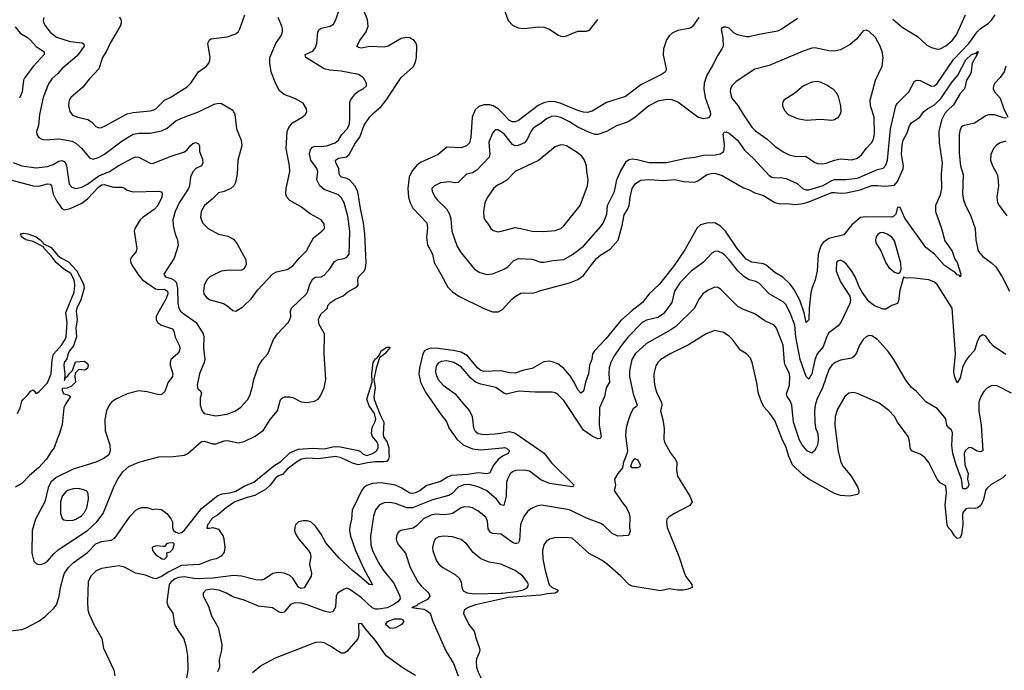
# Model space of a CAD drawing. Header units: inches. Extents: x 1173000 to 1307049, y 522583 to 678455.
# Tile 181 of 256: x 1196615 to 1203520, y 581328 to 585895. Entities that reach past the tile are written whole.
import ezdxf

# ---------------------------------------------------------------- set-up
doc = ezdxf.new("R2010")
doc.units = ezdxf.units.IN
doc.header["$MEASUREMENT"] = 0
doc.layers.add('B1598', color=7, linetype='Continuous')
doc.layers.add('B2508', color=7, linetype='Continuous')

msp = doc.modelspace()

# ---------------------------------------------------------------- linework, layer by layer
at = {"layer": 'B1598', "color": 5}
for points, elevation in [([(1196551.4, 584771.4), (1196710, 584729.5), (1196750, 584727.6), (1196810, 584742.9), (1196830, 584740.7), (1196837.7, 584730), (1196850.1, 584670), (1196870, 584627.9), (1196910, 584570.2), (1196930, 584561.3), (1196970, 584568.8), (1197050, 584608.3), (1197090, 584637.2), (1197170, 584722.9), (1197190, 584736.2), (1197210, 584739.5), (1197270, 584719), (1197330, 584720.1), (1197350, 584713.4), (1197370, 584698.4), (1197410, 584687.1), (1197590, 584691.2), (1197606.6, 584686.6), (1197614.4, 584674.4), (1197613.1, 584650), (1197585.1, 584590), (1197557.7, 584562.3), (1197480.3, 584510), (1197461.1, 584490), (1197423.7, 584430), (1197418.7, 584410), (1197437.8, 584290), (1197432.5, 584267.5), (1197400.8, 584230), (1197391, 584209), (1197393.8, 584190), (1197403.1, 584170), (1197450, 584099.5), (1197475.4, 584070), (1197566.9, 584006.9), (1197590, 584002.5), (1197630, 584004.2), (1197652.5, 583990), (1197653.1, 583970), (1197642.6, 583937.4), (1197581.3, 583830), (1197573.4, 583810), (1197572.4, 583790), (1197582.6, 583770), (1197610, 583751.5), (1197686.2, 583726.2), (1197697.2, 583710), (1197705.7, 583665.7), (1197734.2, 583610), (1197737.4, 583590), (1197733.4, 583566.6), (1197722.4, 583550), (1197676.2, 583510), (1197670.2, 583490), (1197671, 583470), (1197688.2, 583410), (1197686.5, 583390), (1197653.3, 583346.7), (1197633.7, 583286.3), (1197610, 583264.4), (1197590, 583261.6), (1197510, 583283.5), (1197450, 583289), (1197370, 583268), (1197289.5, 583230.5), (1197259.6, 583210), (1197243.6, 583190), (1197224.2, 583150), (1197211.2, 583088.8), (1197214.2, 583010), (1197248.5, 582910), (1197250.2, 582869.8), (1197239.5, 582840.5), (1197205.2, 582814.8), (1197150.1, 582789.9), (1196990, 582741.1), (1196870, 582680.7), (1196832.8, 582650), (1196814.3, 582610), (1196791.1, 582510), (1196726.4, 582390), (1196703.2, 582310), (1196699.3, 582150), (1196714.9, 582094.9), (1196730, 582078.4), (1196750, 582071.8), (1196770, 582072.9), (1196790, 582080.3), (1196810, 582095.5), (1196854.3, 582145.8), (1196886.1, 582173.9), (1197091.8, 582310), (1197156.1, 582370), (1197201.6, 582430), (1197278, 582622), (1197304.7, 582675.3), (1197337.7, 582722.3), (1197381.7, 582758.3), (1197450, 582788.8), (1197590, 582826.5), (1197690.7, 582829.3), (1197770, 582839.6), (1197793.3, 582850), (1197890, 582933.8), (1197910, 582936.2), (1197970, 582917.2), (1197990, 582918.2), (1198050, 582939.7), (1198070, 582942.5), (1198150, 582926.1), (1198190, 582934.6), (1198267.5, 582972.5), (1198325.5, 583014.5), (1198372.1, 583087.9), (1198423.7, 583150), (1198440.8, 583219.2), (1198447.3, 583232.7), (1198458.5, 583241.5), (1198472.4, 583247.6), (1198510, 583248.4), (1198530, 583243.2), (1198590, 583214), (1198630, 583208.2), (1198682.3, 583217.7), (1198708.3, 583231.7), (1198725.6, 583254.4), (1198750, 583312.2), (1198762.1, 583370), (1198750.6, 583549.4), (1198753.1, 583690), (1198715.4, 583755.4), (1198711.7, 583790), (1198716.8, 583810), (1198730, 583831.3), (1198772.8, 583870), (1198777.2, 583890), (1198794, 583910), (1198830, 583934.3), (1198883.3, 583956.7), (1198915.7, 583984.3), (1198979.6, 584020.4), (1198988.4, 584031.6), (1198986.3, 584070), (1198991.3, 584090), (1199029.9, 584130), (1199040.1, 584150), (1199046, 584190), (1199035.5, 584390), (1199026.2, 584470), (1199004.3, 584570), (1198985.3, 584690), (1198965.7, 584730), (1198930, 584769.1), (1198910, 584779.9), (1198871, 584791), (1198860.6, 584800.6), (1198855.2, 584810), (1198852.4, 584850), (1198831.9, 584890), (1198829.8, 584910), (1198850, 584922.9), (1198907.5, 584932.5), (1198925.4, 584950), (1198969.3, 585030.7), (1198999.6, 585070), (1199030, 585154.9), (1199070, 585213.4), (1199097.6, 585242.4), (1199150, 585285.6), (1199186, 585330), (1199290.8, 585490), (1199374.8, 585565.2), (1199388.1, 585590), (1199398.3, 585630), (1199399.5, 585710), (1199395.2, 585730), (1199381.5, 585750), (1199350, 585767), (1199330, 585769.8), (1199290, 585762.4), (1199198.4, 585710), (1199170, 585701.5), (1199070, 585706.9), (1199010, 585695), (1198990, 585700.5), (1198980.5, 585710), (1199000.4, 585750), (1199043.9, 585810), (1199058.9, 585850), (1199053.9, 585893.9), (1199009.8, 586010)], 820), ([(1196570, 584893.5), (1196630, 584869.5), (1196730, 584855.3), (1196810, 584864.4), (1196850, 584878.6), (1196890, 584902.5), (1196910, 584906.3), (1196922.4, 584902.4), (1196934.2, 584894.2), (1196943, 584870), (1196961.9, 584741.9), (1196980.3, 584720.3), (1197010, 584710.2), (1197050, 584720.4), (1197090, 584740.9), (1197170, 584798.7), (1197243.9, 584830), (1197310, 584872.7), (1197410, 584926.7), (1197430, 584932), (1197450, 584929.1), (1197529.2, 584889.2), (1197550, 584886.5), (1197670, 584935.4), (1197771.3, 584968.7), (1197790, 584980.9), (1197809.9, 585010.1), (1197830, 585027.2), (1197850, 585032.3), (1197870, 585023.2), (1197877, 585010), (1197876.3, 584970), (1197896.8, 584916.7), (1197899.2, 584890), (1197890, 584869.7), (1197850, 584849.7), (1197830, 584827.8), (1197813, 584790), (1197805.2, 584730), (1197798.4, 584710), (1197734.7, 584610), (1197706.5, 584550), (1197690.2, 584490), (1197691.2, 584451.2), (1197704.9, 584390), (1197722.3, 584350), (1197725.7, 584310), (1197698.5, 584221.5), (1197626.8, 584110), (1197638.8, 584090), (1197690, 584074.4), (1197712.2, 584052.2), (1197722.2, 584010), (1197723.9, 583903.9), (1197731.5, 583871.5), (1197743.2, 583850), (1197765.2, 583830), (1197853.6, 583770), (1197902, 583690), (1197906.9, 583670), (1197903.2, 583590), (1197912.5, 583510), (1197908.5, 583490), (1197875.6, 583410), (1197860.4, 583330), (1197865.2, 583305.2), (1197882, 583290), (1197890, 583274), (1197881.1, 583238.9), (1197880.8, 583190), (1197893.1, 583153.1), (1197910, 583131.6), (1197990, 583114), (1198070, 583126), (1198129.7, 583150.3), (1198164.9, 583175.1), (1198190, 583200.4), (1198212.9, 583227.1), (1198230, 583257.3), (1198246.2, 583310), (1198257.7, 583370), (1198290, 583463.8), (1198315.5, 583504.5), (1198355.6, 583550), (1198394, 583650), (1198424.2, 583690), (1198497.7, 583770), (1198509.7, 583790), (1198515.6, 583810), (1198515.4, 583850), (1198522.4, 583870), (1198625.3, 583970), (1198635.9, 583990), (1198650, 584039.1), (1198670, 584075.8), (1198690, 584088.9), (1198730, 584090.3), (1198750, 584102.3), (1198790, 584145.3), (1198822, 584198), (1198849.2, 584210.8), (1198890, 584218.6), (1198910, 584227.9), (1198926.4, 584250), (1198930.5, 584410), (1198915.8, 584515.8), (1198889.9, 584609.9), (1198870, 584647.1), (1198850, 584666.6), (1198750, 584702.8), (1198719.7, 584730), (1198698.9, 584770), (1198706, 584830), (1198699.8, 584850), (1198656.1, 584910), (1198647.4, 584952.6), (1198655.1, 584984.9), (1198670, 585003.2), (1198690, 585007.6), (1198730, 585004.1), (1198766.6, 585010), (1198827.6, 585030), (1198850, 585050.3), (1198875.2, 585090), (1198911.4, 585130), (1198926, 585154), (1198931.5, 585190), (1198929.8, 585310), (1198935.1, 585330), (1198970, 585378), (1198990, 585393.7), (1199023.7, 585410), (1199047, 585430), (1199047.8, 585450), (1199027, 585487), (1198990.9, 585510.9), (1198870, 585533.1), (1198790, 585540.9), (1198750.8, 585550.8), (1198622.9, 585630), (1198616.9, 585650), (1198670, 585674.9), (1198690, 585700.5), (1198698.2, 585730), (1198706.2, 585810), (1198714.5, 585825.5), (1198730, 585835.6), (1198792, 585850), (1198816.1, 585863.9), (1198830.7, 585889.3), (1198858.8, 585970)], 840), ([(1197314.2, 585914.2), (1197326, 585890), (1197325.7, 585870), (1197319, 585850), (1197250, 585731.1), (1197224.8, 585675.2), (1197195.8, 585630), (1197170.8, 585549.2), (1197101.3, 585478.7), (1197058.7, 585421.3), (1196974.6, 585350), (1196962.8, 585330), (1196956.5, 585290), (1196965.7, 585250), (1196985.9, 585225.9), (1197022.8, 585210), (1197093.9, 585193.8), (1197117.9, 585177.9), (1197150, 585146), (1197170, 585136.9), (1197190, 585138.9), (1197210, 585147.9), (1197370, 585235.5), (1197410, 585244.8), (1197530, 585255), (1197556.8, 585263.2), (1197570, 585270.3), (1197630, 585330.2), (1197670, 585349.3), (1197790, 585425), (1197815.1, 585450), (1197870, 585528.9), (1197926, 585570), (1197942, 585590), (1197949.7, 585610), (1197950.9, 585630), (1197934.5, 585730), (1197945.6, 585754.4), (1197958.6, 585761.4), (1198070, 585774), (1198130, 585796.4), (1198148.5, 585811.5), (1198159.7, 585830), (1198194.2, 585930)], 880), ([(1196783.6, 585910), (1196780.8, 585890), (1196784.7, 585870), (1196795.5, 585850), (1196830, 585807.9), (1196873.2, 585773.2), (1196970, 585742.2), (1197053.1, 585733.1), (1197066, 585726), (1197068.1, 585710), (1197018.5, 585641.5), (1196911.6, 585550), (1196883.1, 585516.9), (1196840.4, 585479.6), (1196816.1, 585443.9), (1196781, 585350), (1196753.4, 585230), (1196746.8, 585153.2), (1196733.4, 585110), (1196734.4, 585090), (1196750, 585068.2), (1196770, 585057.6), (1196792.8, 585052.8), (1196890, 585059.8), (1196983.5, 585043.5), (1197009.1, 585029.1), (1197051.2, 584991.2), (1197105.5, 584925.4), (1197130, 584917.3), (1197168.8, 584928.8), (1197210.5, 584950.5), (1197334.7, 585045.3), (1197410, 585091.9), (1197450, 585099.4), (1197530, 585097.8), (1197610, 585115), (1197650, 585134.2), (1197710, 585185.4), (1197750, 585204.5), (1197870, 585247.8), (1197978.6, 585301.4), (1198010, 585308.9), (1198030, 585307), (1198110, 585260.7), (1198123.8, 585230), (1198136.5, 585130), (1198167.2, 585050), (1198173.1, 585010), (1198145.2, 584910), (1198139.6, 584810), (1198128.2, 584751.8), (1198117, 584730), (1198094.9, 584710), (1198050, 584689.7), (1198010, 584679.7), (1197965.5, 584634.5), (1197910.3, 584590), (1197887.3, 584550), (1197882.8, 584510), (1197896.5, 584470), (1197937.6, 584430), (1198009.4, 584389.4), (1198075.1, 584375.1), (1198113.9, 584353.9), (1198141.2, 584321.2), (1198200.3, 584210), (1198203.1, 584176.9), (1198190, 584147), (1198170, 584136.9), (1198150, 584134.3), (1198090, 584138), (1198027.7, 584130), (1197948, 584090), (1197926.4, 584070), (1197908.8, 584030), (1197903.1, 583990), (1197907, 583970), (1197924.8, 583944.8), (1197950, 583929), (1198044.2, 583904.2), (1198068, 583890), (1198110, 583853), (1198130, 583850.4), (1198180.5, 583879.5), (1198240.7, 583939.3), (1198282.3, 583997.7), (1198390, 584110.3), (1198415.5, 584124.5), (1198490, 584142.3), (1198530, 584167.2), (1198576.8, 584223.3), (1198626.6, 584273.4), (1198676.3, 584363.7), (1198735.1, 584410), (1198751.6, 584430), (1198750, 584462), (1198729.3, 584490), (1198652.9, 584532.9), (1198584.4, 584584.4), (1198510, 584627.2), (1198489.1, 584649.1), (1198480.4, 584670), (1198483.1, 584710), (1198509.8, 584830), (1198506.8, 584870), (1198483.2, 584990), (1198491.7, 585110), (1198502.3, 585137.7), (1198528.3, 585171.7), (1198596, 585210), (1198619.3, 585230), (1198629.3, 585250), (1198626, 585270), (1198602.7, 585310), (1198550, 585338.9), (1198470, 585369.7), (1198437, 585397), (1198409, 585449), (1198379.7, 585530), (1198368.4, 585590), (1198369.8, 585630.2), (1198412.4, 585727.6), (1198450, 585787.3), (1198458.9, 585810), (1198459.1, 585830), (1198453.1, 585850), (1198427.2, 585910)], 860), ([(1196584.3, 585844.3), (1196619.7, 585799.7), (1196670, 585769.5), (1196691.5, 585751.5), (1196730, 585707.2), (1196786.3, 585670), (1196785.8, 585650), (1196710, 585566.2), (1196652, 585490), (1196642.3, 585470), (1196632.5, 585390), (1196614.9, 585345.1)], 840), ([(1200000, 585239.8), (1199970.9, 585270), (1199936.5, 585290), (1199910, 585296.7), (1199870, 585297.6), (1199834.7, 585285.3), (1199810, 585262), (1199787.8, 585210), (1199779.6, 585070), (1199769.2, 585030), (1199749.5, 585010.5), (1199710, 584996.5), (1199610, 585000.3), (1199550.8, 584949.2), (1199430, 584895.8), (1199403.1, 584876.9), (1199366.3, 584833.7), (1199347.2, 584790), (1199336, 584710), (1199341.4, 584650), (1199352.8, 584610), (1199372.6, 584572.6), (1199471.1, 584470), (1199476, 584436), (1199467.1, 584367.1), (1199475.5, 584315.5), (1199509.1, 584250), (1199521.3, 584190), (1199569.4, 584109.5), (1199617.2, 584017.2), (1199647.4, 583987.4), (1199695.1, 583955.1), (1199870, 583867.5), (1199930, 583845), (1199970, 583844.9), (1200000, 583860)], 820), ([(1200000, 585102), (1199970, 585121.1), (1199950, 585121.6), (1199930, 585099.3), (1199905.4, 585034.6), (1199911.9, 584950), (1199906.4, 584930), (1199821.2, 584838.8), (1199790, 584820.2), (1199748.6, 584811.4), (1199690, 584752.6), (1199670, 584749.8), (1199630, 584757.5), (1199566, 584750), (1199523, 584730), (1199506.4, 584710), (1199506.7, 584690), (1199528.8, 584650), (1199543.7, 584630), (1199607.5, 584567.5), (1199630.1, 584530.1), (1199638.3, 584498.3), (1199644.5, 584410), (1199682.7, 584302.7), (1199710, 584258.7), (1199804.7, 584144.7), (1199841.3, 584121.3), (1199890, 584107.2), (1199930, 584110.3), (1200000, 584139.2)], 840), ([(1200000, 584750.9), (1199967, 584733), (1199938.7, 584710), (1199894.6, 584650), (1199877.7, 584610), (1199867.5, 584547.5), (1199870, 584506), (1199876.4, 584490), (1199900.9, 584460.9), (1199918, 584430), (1199934.9, 584414.9), (1199970, 584407.2), (1200000, 584414.3)], 860), ([(1196599.9, 583130), (1196617.4, 583170), (1196630, 583216.5), (1196640.4, 583230), (1196675.4, 583264.6), (1196690, 583286.8), (1196710, 583296), (1196730, 583272), (1196750, 583282), (1196810, 583346.4), (1196836.3, 583410), (1196843.5, 583510), (1196853.4, 583546.6), (1196907.3, 583610), (1196933.6, 583650), (1196941.3, 583670), (1196947.7, 583767.7), (1196939.3, 583840.7), (1196996.3, 583983.7), (1197000.8, 584030), (1196998.6, 584058.6), (1196994.9, 584074.9), (1196973.1, 584113.1), (1196925, 584145), (1196870.8, 584190), (1196836.7, 584236.7), (1196786.6, 584290), (1196781.7, 584301.7), (1196710, 584337.2), (1196657.6, 584350), (1196627.4, 584370), (1196624.9, 584384.9), (1196619.3, 584390), (1196642.8, 584397.2), (1196673, 584393), (1196730.3, 584370), (1196759, 584350), (1196780.9, 584330), (1196782.6, 584322.6), (1196835.9, 584295.9), (1196881.3, 584241.3), (1196904.2, 584224.2), (1196956.7, 584196.7), (1197014.2, 584134.2), (1197056, 584056), (1197065.6, 584030), (1197066.3, 584010), (1197044.1, 583930), (1197015.9, 583870), (1197012.1, 583850), (1197018.4, 583790), (1197009.4, 583730.6), (1197013, 583670), (1196993.7, 583606.3), (1196965.4, 583570), (1196955.3, 583550), (1196946.2, 583513.8), (1196927.4, 583490), (1196923.9, 583470), (1196932, 583408), (1196930, 583362), (1196936.4, 583383.6), (1196950, 583391.3), (1196961.2, 583410), (1196986.6, 583433.4), (1197006, 583494), (1197070, 583498), (1197090, 583482), (1197094.8, 583470), (1197090, 583448), (1197079.8, 583440.2), (1197070, 583435.3), (1197030, 583439), (1197005.4, 583414.6), (1197001, 583390), (1197006, 583350), (1196978, 583322), (1196948.7, 583308.7), (1196914, 583306), (1196912, 583290), (1196924.7, 583270), (1196959.8, 583259.8), (1196970.5, 583250.5), (1196937.7, 583202.2), (1196923.8, 583170), (1196912.8, 583052.8), (1196895.3, 582990), (1196876.9, 582950), (1196857.6, 582890), (1196835.5, 582864.5), (1196802.8, 582810), (1196747.8, 582750), (1196684.2, 582695.8), (1196630, 582640.7), (1196586.4, 582613.6)], 780), ([(1196550, 581605.9), (1196630, 581615.9), (1196656.2, 581623.8), (1196750, 581674.4), (1196793.5, 581706.5), (1196855.4, 581764.6), (1196872.6, 581787.4), (1196893.2, 581846.8), (1196902, 581910), (1196923.5, 581990), (1196930.4, 582010), (1196956.6, 582050), (1196990, 582081.9), (1197090, 582155.2), (1197150, 582215.1), (1197190, 582233.6), (1197257.7, 582242.3), (1197283.4, 582256.6), (1197390, 582410.3), (1197430, 582452.4), (1197450, 582464.9), (1197470.5, 582470.5), (1197510, 582470.7), (1197550, 582458), (1197570, 582462.8), (1197610, 582458), (1197647.3, 582430), (1197678, 582390), (1197687.7, 582370), (1197687.3, 582330), (1197694.8, 582310), (1197710, 582297.3), (1197730, 582290.6), (1197750, 582296.3), (1197770, 582313), (1197890, 582463.8), (1198005.4, 582554.6), (1198034, 582566), (1198090, 582573.2), (1198130, 582585.6), (1198190, 582620.7), (1198256.3, 582650), (1198397.3, 582762.7), (1198447, 582793), (1198510, 582853.8), (1198547.7, 582872.3), (1198570, 582879.8), (1198670, 582888.8), (1198750, 582884.1), (1198810, 582896.6), (1198850, 582899.8), (1198990.2, 582870.2), (1199004.6, 582864.6), (1199024.9, 582844.9), (1199050, 582835.7), (1199090.3, 582849.7), (1199116.2, 582870), (1199128.4, 582890), (1199128.6, 582910), (1199122.4, 582930), (1199089.9, 582969.9), (1199083.4, 582990), (1199086.8, 583033.2), (1199106.4, 583070), (1199111.8, 583091.8), (1199102.3, 583130), (1199065.1, 583185.1), (1199050, 583230.8), (1199086, 583350), (1199084, 583410), (1199095.1, 583490), (1199110, 583514.7), (1199119.9, 583520.1), (1199137.6, 583542.4), (1199150, 583570.9), (1199190, 583597.1), (1199210, 583596), (1199211.8, 583591.8), (1199175.6, 583550), (1199138.4, 583521.6), (1199114.3, 583450), (1199099.3, 583370), (1199109, 583310), (1199097.6, 583250), (1199100.8, 583230), (1199142.1, 583122.1), (1199168.8, 583070), (1199163.3, 582983.3), (1199167.5, 582967.5), (1199193.2, 582930), (1199204.3, 582890), (1199202.7, 582850), (1199207, 582830), (1199201.8, 582810), (1199190, 582795.1), (1199169.4, 582790.6), (1199107.1, 582792.9), (1199054.4, 582785.6), (1198989.6, 582769.6), (1198950, 582782), (1198870, 582819.1), (1198830, 582828.6), (1198710, 582812.2), (1198630, 582818.3), (1198592.4, 582810), (1198556.9, 582790), (1198490, 582739.4), (1198457.7, 582702.3), (1198430, 582692.4), (1198410, 582676.1), (1198372.6, 582627.4), (1198340.3, 582599.7), (1198264.6, 582555.4), (1198210, 582541.8), (1198124.7, 582510), (1198063.6, 582470), (1198002.5, 582417.5), (1197970, 582397.6), (1197950, 582377), (1197942, 582358), (1197931.3, 582350), (1197927.3, 582327.3), (1197946, 582326), (1197970, 582331.3), (1198010, 582318.8), (1198042, 582270), (1198047.7, 582250), (1198054.8, 582190), (1198050, 582158), (1198027.7, 582130), (1197993.4, 582110), (1197950, 582101.5), (1197876, 582070), (1197750, 582064.3), (1197660.7, 582019.3), (1197610, 581986.9), (1197570, 581970.5), (1197550, 581974.1), (1197497, 581997), (1197426.3, 582010), (1197350, 582051.8), (1197310, 582061.4), (1197190, 582042.3), (1197152.6, 582027.4), (1197114.2, 581990), (1197096.5, 581950), (1197090.2, 581810.1), (1197092.7, 581752.7), (1197101.8, 581721.8), (1197134.3, 581650), (1197190.8, 581550.8), (1197203.9, 581483.9), (1197276.5, 581330), (1197282.8, 581290)], 780), ([(1200000, 583429), (1199990, 583431.5), (1199870, 583425.2), (1199850, 583432.7), (1199829, 583449), (1199756.1, 583536.1), (1199710, 583560.7), (1199654, 583574), (1199530, 583588.7), (1199491.8, 583588.2), (1199470, 583581.1), (1199454.8, 583570), (1199443.4, 583550), (1199418.4, 583450), (1199413.6, 583410), (1199426.5, 583350), (1199461.4, 583281.4), (1199570, 583121.6), (1199610, 583070.6), (1199624.4, 583030), (1199681, 582950), (1199724.2, 582910), (1199790, 582882.2), (1199850, 582876.4), (1200000, 582890.6)], 820), ([(1200000, 583280.6), (1199954.1, 583314.1), (1199850, 583335.9), (1199811.2, 583351.2), (1199778.5, 583378.5), (1199710, 583457.5), (1199659.7, 583490), (1199610, 583501.7), (1199570, 583496.5), (1199550, 583485.1), (1199536.5, 583463.5), (1199530.9, 583430), (1199533.1, 583410), (1199548.6, 583370), (1199584.9, 583330), (1199670.1, 583270.1), (1199722.4, 583202.4), (1199770.1, 583150.1), (1199789.2, 583110), (1199798.2, 583030), (1199810, 583006.3), (1199830.2, 582990.2), (1199870, 582983.7), (1199950, 582987.6), (1200000, 582996.3)], 840), ([(1200000, 582831.1), (1199970, 582809.1), (1199940.4, 582770), (1199908.7, 582711.3), (1199890, 582706.9), (1199830, 582714.2), (1199756.6, 582703.4), (1199644.1, 582695.9), (1199615.2, 582684.8), (1199566.8, 582653.2), (1199470, 582625.4), (1199422.9, 582590), (1199390, 582574.4), (1199370, 582570.4), (1199350, 582572.5), (1199290, 582610.4), (1199250, 582629), (1199150, 582644.2), (1199090, 582639.2), (1199050, 582626.2), (1199028.5, 582611.5), (1199011.6, 582588.4), (1198947.5, 582452.5), (1198942.5, 582390), (1198930, 582341.2), (1198927.2, 582310), (1198936.1, 582270), (1198970.6, 582170), (1199026, 582046), (1199090, 581927.6), (1199066.8, 581930), (1198994.5, 581994.5), (1198948.1, 582028.1), (1198855.2, 582115.3), (1198763.1, 582223.1), (1198730, 582283.1), (1198690, 582340.4), (1198656.9, 582370), (1198630, 582378.2), (1198602, 582378), (1198570, 582371.1), (1198550.4, 582350), (1198543.7, 582330), (1198543.1, 582310), (1198550, 582286), (1198573.1, 582250), (1198639.6, 582170), (1198651.4, 582150), (1198656.5, 582130), (1198648.2, 582071.8), (1198660.6, 582010), (1198659.1, 581990), (1198610, 581907.5), (1198590, 581903.1), (1198570, 581912.1), (1198530, 581975), (1198510, 581993.5), (1198470, 582009.8), (1198430, 582015), (1198390, 582008.9), (1198332.8, 581967.2), (1198310, 581961), (1198270, 581962.7), (1198170, 581989.3), (1198114.6, 581994.6), (1197970, 581975.1), (1197851.3, 581971.3), (1197770, 581984.5), (1197730, 581978.9), (1197705.8, 581970), (1197677.9, 581950), (1197662.9, 581930), (1197647.2, 581810), (1197657.3, 581777.3), (1197689.1, 581729.1), (1197700.9, 581650), (1197723.1, 581610), (1197767, 581550), (1197779.6, 581499.6), (1197791.7, 581430), (1197794.9, 581330), (1197785.8, 581270)], 820), ([(1200000, 582487.6), (1199990, 582489.6), (1199957.8, 582530), (1199890, 582587.5), (1199830, 582617.3), (1199770, 582632.1), (1199730, 582629.3), (1199690, 582612.9), (1199647, 582570), (1199625, 582555), (1199510, 582524.9), (1199370, 582468.6), (1199330, 582467.7), (1199250, 582498.2), (1199210, 582505.7), (1199170, 582504), (1199139.3, 582490), (1199110, 582454), (1199097.2, 582410), (1199074.8, 582270), (1199078.3, 582210), (1199090, 582168.4), (1199130, 582088.5), (1199167.1, 582030), (1199239.4, 581939.4), (1199281, 581850), (1199282.2, 581830), (1199266.8, 581810), (1199239.9, 581790), (1199192.2, 581767.8), (1199130, 581758.3), (1199110, 581758.6), (1199085.9, 581765.9), (1199010, 581840.3), (1198930, 581895.6), (1198910, 581904), (1198890, 581897.6), (1198843.7, 581870), (1198835.2, 581850), (1198829.1, 581770.9), (1198810, 581739.5), (1198790, 581734.7), (1198750, 581742.7), (1198630, 581788.3), (1198590, 581798.6), (1198550, 581801.5), (1198530, 581798.4), (1198514, 581790), (1198470, 581737.4), (1198450, 581731.1), (1198430, 581738.3), (1198387.9, 581767.9), (1198290, 581779.8), (1198190, 581821.4), (1198110, 581843.1), (1198066, 581870), (1198012, 581892), (1197961.6, 581898.4), (1197920.5, 581890), (1197902.4, 581870), (1197902.4, 581850), (1197938.2, 581778.2), (1197959.7, 581710), (1198006.9, 581630), (1198031.8, 581510), (1198030.3, 581470.3), (1198015.2, 581404.8), (1198016.5, 581350), (1198002.3, 581317.7)], 840), ([(1200000, 582276.1), (1199990, 582283.2), (1199930, 582288.8), (1199915.8, 582295.8), (1199901, 582321.1), (1199895.3, 582375.3), (1199884.4, 582404.4), (1199828.4, 582448.4), (1199790, 582468.7), (1199770, 582474.2), (1199735.5, 582475.5), (1199710, 582469.7), (1199650.4, 582430), (1199630, 582423.5), (1199590, 582420.2), (1199530, 582425), (1199501.8, 582418.2), (1199447.5, 582392.5), (1199398.4, 582341.6), (1199374.3, 582325.7), (1199287, 582310), (1199267.1, 582292.9), (1199257.2, 582270), (1199255.5, 582250), (1199260.7, 582230), (1199271.5, 582210), (1199321.8, 582150), (1199354.2, 582050), (1199407.5, 581950), (1199430, 581922), (1199484.7, 581870), (1199490.2, 581850), (1199473.9, 581826.1), (1199405.2, 581790), (1199398.7, 581781.3), (1199365.5, 581770), (1199450, 581757.6), (1199469.1, 581749.1), (1199492.8, 581730), (1199512.9, 581670), (1199604.3, 581464.3), (1199656.9, 581376.9), (1199689.3, 581290)], 860), ([(1200000, 582069.7), (1199990, 582074.3), (1199906.6, 582086.6), (1199849.8, 582109.8), (1199794.2, 582154.2), (1199750, 582214.7), (1199710, 582246.4), (1199650, 582264.8), (1199590, 582270.7), (1199554.3, 582265.7), (1199529.4, 582250.6), (1199518.9, 582230), (1199510.3, 582190), (1199512.5, 582167.5), (1199537.8, 582097.8), (1199554.4, 582074.4), (1199582.4, 582050), (1199670, 582000.3), (1199696.3, 581976.3), (1199710.2, 581950.2), (1199715.2, 581910), (1199725.8, 581885.8), (1199752.9, 581872.9), (1199804.6, 581864.6), (1199990, 581869.2), (1200000, 581870.4)], 880), ([(1200000, 581830.1), (1199812.7, 581787.3), (1199759.6, 581770), (1199731.2, 581750), (1199727.6, 581727.6), (1199763.7, 581650), (1199802.4, 581602.4), (1199815.6, 581550), (1199837.7, 581490), (1199842.3, 581470), (1199838.3, 581450), (1199819.1, 581410), (1199815.2, 581390), (1199818.4, 581350), (1199830, 581314.9), (1199905, 581165), (1199937.6, 581137.6), (1199986, 581110), (1200000, 581096.3)], 880), ([(1199390, 581291.3), (1199304.3, 581344.3), (1199185.2, 581430), (1199110, 581538.2), (1199039.1, 581619.1), (1199014.5, 581654.5), (1199010, 581658), (1198990, 581654), (1198994, 581574), (1198986.3, 581550), (1198910, 581459.6), (1198891.3, 581448.7), (1198870, 581449.8), (1198850, 581459.7), (1198790, 581499.8), (1198750, 581520.3), (1198726.7, 581526.7), (1198690, 581524.6), (1198406.8, 581413.2), (1198310, 581362), (1198247.1, 581310)], 860)]:
    msp.add_lwpolyline(points, dxfattribs=dict(at, elevation=elevation))
for points, elevation in [([(1197030, 582603.8), (1196990, 582601.4), (1196950.4, 582590), (1196938.1, 582581.9), (1196912.7, 582550), (1196902.3, 582510), (1196902, 582430), (1196914, 582394), (1196925.1, 582385.1), (1196950, 582379.1), (1196990, 582382.7), (1197010, 582389.3), (1197048.2, 582411.8), (1197070, 582436), (1197086.5, 582470), (1197098.5, 582530), (1197095.4, 582570), (1197085.2, 582585.2), (1197070, 582593.5)], 840), ([(1197690, 582222.7), (1197659.1, 582220.9), (1197644.9, 582215.1), (1197630, 582198), (1197623.6, 582196.4), (1197570, 582201.2), (1197544.7, 582190), (1197546, 582170), (1197570, 582138), (1197614, 582110), (1197630, 582108.2), (1197648.7, 582130), (1197648, 582152), (1197670, 582160.5), (1197690, 582179.3), (1197699.5, 582210), (1197697.6, 582217.6)], 780), ([(1199230, 581622), (1199210, 581623.2), (1199180.7, 581650), (1199194.4, 581670), (1199244.7, 581690), (1199287.3, 581690), (1199303, 581683), (1199309.1, 581670), (1199291.9, 581650), (1199250, 581627.7)], 840)]:
    msp.add_lwpolyline(points, close=True, dxfattribs=dict(at, elevation=elevation))
at = {"layer": 'B2508', "color": 5}
for points, elevation in [([(1200000, 584139.2), (1200014.7, 584145.3), (1200039, 584161), (1200078.4, 584201.6), (1200110, 584218), (1200210, 584213.8), (1200270, 584194.4), (1200290, 584192.2), (1200355.7, 584204.3), (1200430, 584211.2), (1200492.3, 584247.7), (1200570, 584305.8), (1200690, 584443.1), (1200710, 584472.4), (1200732.3, 584530), (1200737.5, 584590), (1200786.5, 584690), (1200803.5, 584770), (1200828.9, 584830), (1200870, 584901.7), (1200890, 584914.2), (1200910, 584917.8), (1200946.3, 584913.7), (1201030, 584893.7), (1201150, 584892.5), (1201290, 584923.5), (1201349.8, 584930.2), (1201410, 584943.2), (1201493.2, 584946.8), (1201527.2, 584952.8), (1201550, 584968.7), (1201555.8, 584984.2), (1201558, 585018), (1201548.3, 585091.7), (1201555.1, 585104.9), (1201570, 585108.2), (1201590, 585098.9), (1201648.9, 585050), (1201698.4, 584978.4), (1201760.4, 584920.4), (1201870, 584800.7), (1201890, 584789.3), (1201910, 584785), (1201950, 584787), (1201990, 584779.8), (1202066.4, 584746.4), (1202109.1, 584709.1), (1202130, 584700.1), (1202150, 584700.8), (1202250, 584731.1), (1202310, 584766.7), (1202330, 584773.9), (1202410, 584773.8), (1202490, 584783.8), (1202630, 584844.1), (1202670, 584854.2), (1202690, 584874), (1202700.3, 584910), (1202720.8, 585130), (1202759.3, 585290), (1202771, 585310), (1202849.7, 585390), (1202890, 585463), (1202908.5, 585471.5), (1202930, 585467.6), (1203010, 585428.4), (1203030, 585431), (1203050, 585446.3), (1203164.2, 585615.8), (1203270, 585727.5), (1203329.3, 585810.7), (1203350, 585830.1), (1203409.8, 585870), (1203430, 585890.9), (1203455.8, 585930)], 840), ([(1200005.7, 585985.8), (1200041, 585890), (1200070, 585856.5), (1200110, 585838), (1200150, 585834.4), (1200250, 585844.6), (1200290, 585842.5), (1200330, 585827.6), (1200390, 585789.4), (1200410, 585780.2), (1200430, 585777.4), (1200450, 585781.3), (1200530, 585814.4), (1200590, 585813.6), (1200610, 585822.8), (1200670, 585896.1)], 820), ([(1202738.9, 585898.9), (1202803.8, 585843.8), (1202910, 585776.5), (1202977, 585717), (1203010, 585698.9), (1203050, 585688.9), (1203070, 585691.6), (1203110, 585712.8), (1203153.3, 585750), (1203183.8, 585790), (1203247.1, 585930)], 860), ([(1201378.5, 585910), (1201332.3, 585847.7), (1201320.9, 585839.1), (1201307.2, 585832.8), (1201230, 585819.2), (1201190, 585799.7), (1201170, 585782.6), (1201150, 585753.6), (1201129.2, 585690), (1201127.5, 585647.5), (1201148.2, 585550), (1201143, 585530), (1201116.3, 585510), (1200970, 585437.1), (1200864.1, 585355.9), (1200730, 585313.6), (1200630, 585252.3), (1200595.1, 585244.9), (1200570, 585246.4), (1200530, 585258), (1200405.3, 585310), (1200370, 585318.4), (1200330, 585320.8), (1200290, 585312.2), (1200250, 585291.8), (1200113.2, 585186.8), (1200090, 585177.5), (1200070, 585178.6), (1200050, 585187.9), (1200000, 585239.8)], 820), ([(1202070, 585903.1), (1201961.3, 585830), (1201930, 585814.2), (1201790.1, 585789.9), (1201730, 585774.8), (1201710, 585774.5), (1201648, 585788), (1201622.7, 585802.7), (1201590, 585834.7), (1201570, 585843.6), (1201550, 585843.7), (1201534, 585830), (1201546.7, 585766.7), (1201547.2, 585710), (1201539.5, 585690), (1201510, 585647), (1201471.5, 585570), (1201433.5, 585506.5), (1201415.5, 585450), (1201413.4, 585406.6), (1201421.4, 585350), (1201457.7, 585250), (1201458.7, 585230), (1201450.3, 585209.7), (1201436.7, 585203.3), (1201410, 585200.4), (1201370, 585210.8), (1201230, 585315.4), (1201190, 585333), (1201150, 585335.9), (1201090, 585323.5), (1201026.4, 585290), (1200930, 585208.4), (1200882.7, 585177.3), (1200800.7, 585150), (1200730, 585111.1), (1200670, 585089.8), (1200650, 585089.8), (1200610, 585104.1), (1200530, 585141.6), (1200470, 585178.9), (1200410, 585208.4), (1200370, 585217.8), (1200345.1, 585214.9), (1200310, 585199.8), (1200272.9, 585170), (1200230, 585143.7), (1200213.4, 585130), (1200199.3, 585110), (1200171.3, 585050), (1200154.9, 585030), (1200110, 585012.2), (1200090, 585009.8), (1200070, 585018), (1200010, 585095.6), (1200000, 585102)], 840), ([(1200000, 583860), (1200067.4, 583932.6), (1200090, 583951.6), (1200130, 583974.9), (1200150, 583978.5), (1200210, 583976.1), (1200230, 583980.2), (1200270, 583995.2), (1200470, 584049), (1200530, 584071.6), (1200570, 584098.6), (1200624.4, 584175.6), (1200661.2, 584218.8), (1200690, 584244.2), (1200755.7, 584284.3), (1200811.3, 584348.7), (1200839.9, 584450), (1200854.5, 584525.4), (1200878.1, 584561.9), (1200889.5, 584590), (1200896.9, 584650), (1200910.7, 584709.3), (1200933.7, 584746.3), (1200970, 584768.8), (1201027.4, 584772.6), (1201130, 584767), (1201210, 584772.8), (1201270, 584760.1), (1201350, 584755.7), (1201370, 584763.7), (1201432.6, 584807.4), (1201463.3, 584816.7), (1201490, 584816.9), (1201541.6, 584801.6), (1201690, 584716.1), (1201730, 584701.7), (1201770, 584678.9), (1201830, 584660.2), (1201910, 584611.1), (1201950, 584602.6), (1201990, 584605.2), (1202058.2, 584598.3), (1202110, 584604.4), (1202150, 584616.6), (1202310, 584681.5), (1202330, 584683.3), (1202370, 584676.9), (1202410, 584680.7), (1202510, 584700.4), (1202590.7, 584730.7), (1202630, 584732.5), (1202686.8, 584726.8), (1202750, 584733.8), (1202770, 584758.7), (1202811.1, 584848.9), (1202812.2, 584870), (1202799.2, 584950), (1202803.7, 585016.3), (1202810, 585048.5), (1202838.2, 585101.8), (1202854.8, 585150), (1202870, 585171.2), (1202928.3, 585211.7), (1202956.3, 585250), (1202980.5, 585270), (1203030, 585298.5), (1203076.7, 585343.3), (1203150, 585451.6), (1203193.4, 585506.6), (1203250, 585612.4), (1203290, 585650.7), (1203319.5, 585659.5), (1203326, 585654), (1203322, 585662), (1203332.4, 585672.4), (1203338, 585670), (1203333.2, 585666.8), (1203330.4, 585650), (1203293.7, 585590), (1203287.7, 585530), (1203280.3, 585510), (1203254.6, 585470), (1203240.4, 585410), (1203210, 585378), (1203163.2, 585296.8), (1203121.1, 585258.9), (1203103.3, 585236.7), (1203079.3, 585190), (1203060.9, 585110), (1203063.5, 585030), (1203083.5, 584890), (1203077.6, 584810), (1203078.3, 584710), (1203070, 584662.9), (1203038.2, 584590), (1203037.1, 584550), (1203079.7, 584430), (1203103, 584343), (1203154.6, 584270), (1203174, 584214), (1203190, 584192), (1203214, 584110), (1203212, 584090), (1203203.1, 584103.1), (1203190, 584104.5), (1203178.5, 584118.5), (1203100.5, 584170), (1203029.8, 584249.8), (1202970, 584296.9), (1202823.1, 584503.1), (1202790, 584577), (1202770, 584579), (1202758.8, 584530), (1202744.4, 584515.6), (1202730.6, 584509.4), (1202547.7, 584512.3), (1202512.4, 584507.6), (1202450, 584456), (1202395.3, 584384.7), (1202290, 584358.7), (1202250, 584330.7), (1202232.9, 584307.1), (1202213.6, 584250), (1202207.4, 584132.6), (1202194.2, 584070), (1202170, 584009.5), (1202162.2, 583977.8), (1202152, 583870), (1202150, 583788.7), (1202130, 583769.6), (1202117.1, 583837.1), (1202086, 583926), (1202044.6, 584004.6), (1202018.5, 584038.5), (1201967.7, 584087.7), (1201910, 584121), (1201850, 584172.3), (1201830, 584181.1), (1201750, 584192.2), (1201710, 584214.2), (1201647.2, 584290), (1201565.4, 584410), (1201530, 584446.9), (1201490, 584468.5), (1201433.1, 584466.9), (1201390, 584455.3), (1201365, 584435), (1201279.6, 584280.4), (1201205.5, 584170), (1201101.7, 584038.3), (1201030, 583972), (1200983.6, 583910), (1200910, 583854.7), (1200830, 583784.2), (1200726, 583654), (1200645.4, 583570), (1200631.9, 583550), (1200628.5, 583510), (1200610, 583469.5), (1200604.9, 583410), (1200582.2, 583350), (1200570, 583286.6), (1200550, 583273.3), (1200530, 583296), (1200503.6, 583350), (1200474.7, 583394.7), (1200430, 583447.1), (1200390, 583478.9), (1200350, 583494.2), (1200330, 583497.7), (1200290, 583493.3), (1200210, 583446.9), (1200150, 583435.4), (1200090, 583414.9), (1200050, 583416.2), (1200000, 583429)], 820), ([(1203531, 585570), (1203517.8, 585530), (1203490.8, 585489.2), (1203453.7, 585450), (1203443.2, 585430), (1203441.6, 585410), (1203451.3, 585390), (1203490, 585344.9), (1203516.6, 585270), (1203545.5, 585210)], 840), ([(1203535.2, 585204.8), (1203513.4, 585206.6), (1203450, 585226.5), (1203410, 585227.9), (1203390, 585221.5), (1203310, 585168.9), (1203230.2, 585149.8), (1203219, 585141), (1203210, 585125.2), (1203203.9, 585090), (1203203.2, 584956.8), (1203213.7, 584870), (1203231.4, 584808.6), (1203227.2, 584670), (1203233.6, 584630), (1203246.5, 584590), (1203282.8, 584522.8), (1203315.8, 584430), (1203320.2, 584350), (1203336.5, 584270), (1203370, 584232), (1203430, 584188.9), (1203460.2, 584160.2), (1203504.9, 584090), (1203556.5, 583990)], 840), ([(1203530, 585043.1), (1203490, 585031.1), (1203465.7, 585014.3), (1203443.7, 584990), (1203424.2, 584950), (1203423.1, 584910), (1203436.5, 584870), (1203468.8, 584810), (1203474.9, 584790), (1203478.6, 584730), (1203466.9, 584650), (1203472, 584612), (1203483.2, 584590), (1203538.6, 584518.6)], 860), ([(1200000, 584414.3), (1200090, 584435.6), (1200130, 584430.3), (1200210, 584410.3), (1200290, 584409.1), (1200370, 584414.9), (1200409.7, 584430.3), (1200430, 584448.4), (1200546.4, 584590), (1200596.5, 584730), (1200602, 584770), (1200592.4, 584830), (1200591.1, 584870), (1200575.4, 584910), (1200556.8, 584936.8), (1200523.9, 584963.9), (1200450, 585009.7), (1200430, 585015), (1200410, 585016.1), (1200370, 585003.5), (1200253.2, 584906.8), (1200090.2, 584829.8), (1200031.8, 584768.2), (1200000, 584750.9)], 860), ([(1203530, 583544.5), (1203444, 583604), (1203419.8, 583630), (1203390, 583673.5), (1203370, 583684), (1203346.5, 583670), (1203330, 583635.1), (1203310, 583574), (1203270, 583531.3), (1203250, 583502.4), (1203226.5, 583453.5), (1203210, 583382), (1203190, 583346), (1203170, 583394), (1203165.6, 583425.6), (1203178, 583550), (1203154.9, 583870), (1203050, 584037.2), (1203030, 584052.8), (1202990, 584069.7), (1202890, 584081.6), (1202823.1, 584083.1), (1202812.7, 584087.3), (1202786.2, 583993.8), (1202777.1, 583922.9), (1202770, 583902), (1202730, 583889.2), (1202690, 583863.7), (1202670, 583864.5), (1202610, 583887.3), (1202570, 583917), (1202522.2, 583982.2), (1202501.1, 584021.1), (1202473.7, 584090), (1202450, 584129.6), (1202410, 584180.5), (1202390, 584197.7), (1202370, 584206.6), (1202350, 584200.7), (1202344, 584190), (1202341.8, 584130), (1202370, 584055.8), (1202435.4, 583955.4), (1202440.3, 583930), (1202437.7, 583902.3), (1202373.7, 583770), (1202353.8, 583746.2), (1202290, 583697.6), (1202273, 583667), (1202250, 583599.7), (1202207.6, 583550), (1202190, 583508.2), (1202170, 583409.6), (1202150, 583372.8), (1202130, 583389.6), (1202088.5, 583510), (1202058.6, 583670), (1202050.7, 583750), (1202021.5, 583830), (1201990, 583892.8), (1201970, 583915.4), (1201870.4, 583970.4), (1201802.6, 584042.6), (1201776.4, 584056.4), (1201729.9, 584069.9), (1201693.2, 584093.2), (1201650, 584132), (1201591.4, 584210), (1201550, 584250.7), (1201510, 584270.8), (1201490, 584268.7), (1201470, 584256), (1201410, 584193.3), (1201325, 584130), (1201246, 584050), (1201206.3, 583990), (1201187.3, 583910), (1201130.1, 583829.9), (1201090, 583803.7), (1201010, 583786), (1200980.2, 583770), (1200883.2, 583670), (1200830, 583602.8), (1200781.6, 583530), (1200760.2, 583490), (1200748.9, 583451.1), (1200745.7, 583410), (1200750.2, 583349.8), (1200728.4, 583310), (1200716.8, 583250), (1200682.2, 583170), (1200678, 583050), (1200692.6, 582970), (1200685.5, 582954.5), (1200670, 582954), (1200630, 582970.8), (1200570, 583013.3), (1200430, 583221.7), (1200390, 583264), (1200370, 583276.4), (1200350, 583280.4), (1200230, 583280.2), (1200112.5, 583287.5), (1200030, 583266.6), (1200010, 583273.3), (1200000, 583280.6)], 840), ([(1203570, 583273.5), (1203470, 583326), (1203432.1, 583327.9), (1203394.4, 583305.6), (1203375.1, 583284.9), (1203355.3, 583250), (1203342.3, 583210), (1203340.6, 583150), (1203356.6, 583050), (1203370.3, 582870), (1203350, 582863.1), (1203330, 582867.7), (1203290, 582890.9), (1203270, 582891.9), (1203245.5, 582870), (1203239.2, 582850), (1203243.4, 582770), (1203266.1, 582710), (1203262.3, 582670), (1203270.9, 582630), (1203261.8, 582610), (1203250, 582602.5), (1203230, 582601.6), (1203220.1, 582670), (1203181.1, 582770), (1203159.4, 582850), (1203152.7, 582907.3), (1203156.2, 582996.2), (1203150, 583013.6), (1203129.8, 583029.8), (1203115.8, 583050), (1203110.9, 583090.9), (1203103.8, 583103.8), (1203050, 583166.6), (1202970, 583214), (1202904.8, 583284.8), (1202870, 583313), (1202830, 583364.7), (1202745.7, 583510), (1202705.9, 583565.9), (1202629.8, 583650), (1202590, 583675.8), (1202570, 583677.8), (1202550, 583668.6), (1202530, 583649.7), (1202505.3, 583610), (1202483.7, 583556.3), (1202466.9, 583533.1), (1202450, 583520.5), (1202370, 583506), (1202334.4, 583490), (1202310, 583470.9), (1202290, 583438.7), (1202245.1, 583310), (1202206.2, 583230), (1202194.3, 583190), (1202188.7, 583150), (1202191, 583070), (1202196.8, 583030), (1202211.4, 582990), (1202213.4, 582946.6), (1202210.2, 582909.8), (1202201.1, 582890), (1202188.8, 582870), (1202170, 582853.7), (1202136.8, 582870), (1202101.4, 582910), (1202084.5, 582944.5), (1202042.5, 583070), (1202030.4, 583190.4), (1202018.9, 583218.9), (1201998.2, 583250), (1201992.8, 583270), (1202013.1, 583330), (1202016.3, 583390), (1202010, 583417.6), (1201983.7, 583470), (1201978.6, 583490), (1201969.8, 583610), (1201921.7, 583730), (1201905.1, 583750), (1201841.3, 583781.3), (1201770, 583831), (1201690, 583860.9), (1201650, 583882.7), (1201530, 584004.7), (1201510, 584016.3), (1201490, 584018), (1201442.7, 583997.3), (1201404.9, 583970), (1201376, 583930), (1201347.7, 583870), (1201217.5, 583742.5), (1201181.9, 583718.1), (1201010, 583622.4), (1200930.2, 583550), (1200907.5, 583510), (1200890.9, 583430), (1200891.7, 583390), (1200916.6, 583270), (1200946, 583190), (1200940.3, 583179.7), (1200917.4, 583162.6), (1200902.2, 583137.8), (1200883.7, 583090), (1200869.2, 583030.8), (1200863.6, 582976.4), (1200877.1, 582870), (1200872.8, 582847.1), (1200848.9, 582790), (1200843.1, 582750), (1200810, 582709.7), (1200785.4, 582670), (1200793.4, 582626.6), (1200784.7, 582590), (1200836.6, 582510), (1200870.2, 582470), (1200889.1, 582430), (1200894, 582406), (1200890.5, 582330.5), (1200895.3, 582304.7), (1200884.7, 582275.3), (1200809.2, 582270), (1200770, 582289.7), (1200710, 582347.1), (1200690, 582358.7), (1200590, 582396.8), (1200470, 582454.8), (1200273.4, 582486.6), (1200239.9, 582480.1), (1200199.3, 582460.7), (1200177.2, 582442.8), (1200151.6, 582408.4), (1200127.7, 582352.3), (1200119.5, 582240.5), (1200110, 582221.1), (1200100.8, 582219.2), (1200090, 582217.8), (1200070, 582226.6), (1200000, 582276.1)], 860), ([(1203530, 582699.7), (1203510, 582680.4), (1203427.3, 582632.7), (1203396.1, 582603.9), (1203387.4, 582590), (1203372.8, 582527.2), (1203355.6, 582484.4), (1203331.9, 582468.1), (1203316.2, 582463.8), (1203270, 582467.1), (1203250, 582462.6), (1203239.6, 582450), (1203230, 582435.1), (1203225.5, 582414.5), (1203227.8, 582350), (1203219.1, 582280.9), (1203210, 582257.8), (1203190, 582253.5), (1203170, 582272.2), (1203150, 582307.1), (1203126.6, 582330), (1203118.2, 582350), (1203104.5, 582490), (1203114.5, 582574.5), (1203110, 582624), (1203070, 582645.1), (1203050, 582669.6), (1202990, 582787.8), (1202962.5, 582822.5), (1202930, 582846.6), (1202868.2, 582870), (1202858.5, 582890), (1202856.1, 582936.1), (1202845.1, 582970), (1202771.5, 583070), (1202748.8, 583108.8), (1202710, 583151.8), (1202642.8, 583202.8), (1202490, 583272), (1202462.2, 583277.8), (1202430, 583273.3), (1202401.5, 583250), (1202350, 583162.4), (1202333.1, 583110), (1202331.8, 583048.2), (1202353.9, 582866.1), (1202372.3, 582790), (1202390, 582759.7), (1202444.9, 582690), (1202490, 582617.3), (1202500.4, 582590), (1202499.5, 582580.5), (1202498, 582570), (1202490, 582562), (1202434, 582550), (1202370, 582555.3), (1202330, 582568.5), (1202149.4, 582669.4), (1202103.6, 582703.6), (1202035.1, 582770), (1202009.1, 582829.1), (1201990, 582891.8), (1201961.2, 582950), (1201910, 583081.6), (1201876.4, 583130), (1201835.9, 583175.9), (1201822.3, 583202.3), (1201797.2, 583270), (1201785.2, 583345.2), (1201751.1, 583490), (1201739.5, 583519.5), (1201712.3, 583550), (1201670, 583575.1), (1201614.8, 583650), (1201590, 583673.5), (1201550, 583699.7), (1201490, 583712.8), (1201430.2, 583689.8), (1201306.1, 583613.9), (1201176.4, 583550), (1201112, 583510), (1201090.9, 583489.1), (1201075.2, 583464.8), (1201062.9, 583410), (1201064.7, 583350), (1201071.3, 583310), (1201084.7, 583270), (1201115.3, 583210), (1201117.2, 583190), (1201108.2, 583150), (1201124.2, 583090), (1201134.2, 583025.8), (1201132.2, 582950), (1201135.8, 582930), (1201176.4, 582856.4), (1201212.4, 582810), (1201222.4, 582790), (1201221.3, 582730), (1201228.7, 582690), (1201314, 582550), (1201330.3, 582510), (1201314.1, 582485.9), (1201206, 582430), (1201170, 582406.3), (1201152.2, 582390), (1201150.3, 582370), (1201156, 582330), (1201238.5, 582130), (1201274.9, 582014.9), (1201287.5, 581987.5), (1201328, 581930), (1201330.5, 581910), (1201302, 581898), (1201268.4, 581891.6), (1201230, 581891.3), (1201170, 581899.9), (1201110, 581885.3), (1200910, 581919), (1200886.8, 581930), (1200830, 581988.3), (1200733.9, 582073.9), (1200698.7, 582098.7), (1200609, 582149), (1200490, 582254.8), (1200450, 582260.7), (1200362.4, 582257.6), (1200330.7, 582250), (1200306.8, 582233.2), (1200290, 582209.2), (1200281.8, 582170), (1200284.3, 582110), (1200299.7, 582030), (1200329.1, 581929.1), (1200350.2, 581910.2), (1200390.7, 581890), (1200382, 581878), (1200371.3, 581870), (1200315, 581865), (1200270, 581855.3), (1200040.6, 581839.4), (1200000, 581830.1)], 880), ([(1200000, 582996.3), (1200050, 583005), (1200090, 582992.8), (1200292.9, 582852.9), (1200344.4, 582784.4), (1200500.5, 582630), (1200498.8, 582621.2), (1200490, 582616), (1200330, 582640.7), (1200270, 582665), (1200190, 582726.2), (1200150, 582732.9), (1200092, 582730), (1200070, 582721.1), (1200053.6, 582706.4), (1200035.2, 582670), (1200030, 582648), (1200027.1, 582550), (1200010, 582485.6), (1200000, 582487.6)], 840), ([(1200000, 582890.6), (1200011.7, 582891.7), (1200030, 582887.2), (1200050.2, 582870), (1200039.6, 582850), (1200005.1, 582834.9), (1200000, 582831.1)], 820), ([(1200000, 581870.4), (1200097.6, 581882.4), (1200146.5, 581893.5), (1200173.6, 581906.4), (1200184.1, 581930), (1200175, 581950), (1200143.1, 581990), (1200090, 582028.7), (1200000, 582069.7)], 880)]:
    msp.add_lwpolyline(points, dxfattribs=dict(at, elevation=elevation))
for points, elevation in [([(1202550, 585820.9), (1202530, 585816), (1202482.4, 585757.6), (1202439.1, 585720.9), (1202370, 585684.2), (1202330, 585674.6), (1202290, 585675.5), (1202190, 585696.8), (1202170, 585694.5), (1202110, 585675.3), (1201870, 585574.5), (1201770, 585548.6), (1201639.2, 585460.8), (1201608.2, 585431.8), (1201599.5, 585410), (1201597, 585390), (1201610, 585344.9), (1201652.3, 585292.3), (1201690, 585227.2), (1201750, 585140.9), (1201774, 585114), (1201856.5, 585056.5), (1201910, 585007.6), (1201970, 584967.1), (1202010, 584946.2), (1202050, 584938.2), (1202130, 584933.8), (1202190, 584891.8), (1202210, 584886.3), (1202243.7, 584883.7), (1202270, 584889.3), (1202329.9, 584910.1), (1202370, 584918.2), (1202450, 584911.1), (1202490, 584923.2), (1202521.5, 584950), (1202550, 584990.3), (1202588.4, 585031.6), (1202603.5, 585056.5), (1202609, 585091), (1202607.3, 585210), (1202582, 585290), (1202578, 585330), (1202617.2, 585470), (1202662.9, 585570), (1202669.6, 585630), (1202663.6, 585670), (1202649.7, 585709.7), (1202617, 585770), (1202570, 585814.5)], 860), ([(1202210, 585461), (1202170, 585457.7), (1202112.7, 585430), (1202050, 585379.6), (1201974.8, 585330), (1201964, 585310), (1201964, 585290), (1201978, 585258), (1202004, 585230), (1202070, 585202), (1202130, 585188.9), (1202230, 585196), (1202310, 585190.4), (1202330, 585195.5), (1202356, 585210), (1202369.6, 585230.4), (1202375.1, 585250), (1202373.3, 585290), (1202356.2, 585356.2), (1202342.5, 585382.5), (1202323.6, 585403.6), (1202276.3, 585436.3), (1202230, 585457.7)], 880), ([(1202670, 584400.9), (1202650, 584399.2), (1202632.1, 584387.9), (1202620.8, 584370), (1202615.8, 584350), (1202619.1, 584330), (1202653.7, 584273.7), (1202690, 584188.2), (1202710, 584154.9), (1202750, 584123), (1202770, 584116.3), (1202783.1, 584116.9), (1202790, 584122), (1202796.6, 584143.4), (1202793.7, 584186.3), (1202750, 584342.4), (1202730, 584369.7), (1202698.4, 584390)], 840), ([(1200910, 582748.7), (1200901.5, 582761.5), (1200909.6, 582790), (1200930, 582814.4), (1200950, 582806.8), (1200966, 582770), (1200963.6, 582756.4), (1200950, 582748.7)], 860)]:
    msp.add_lwpolyline(points, close=True, dxfattribs=dict(at, elevation=elevation))

doc.saveas('drawing.dxf')
